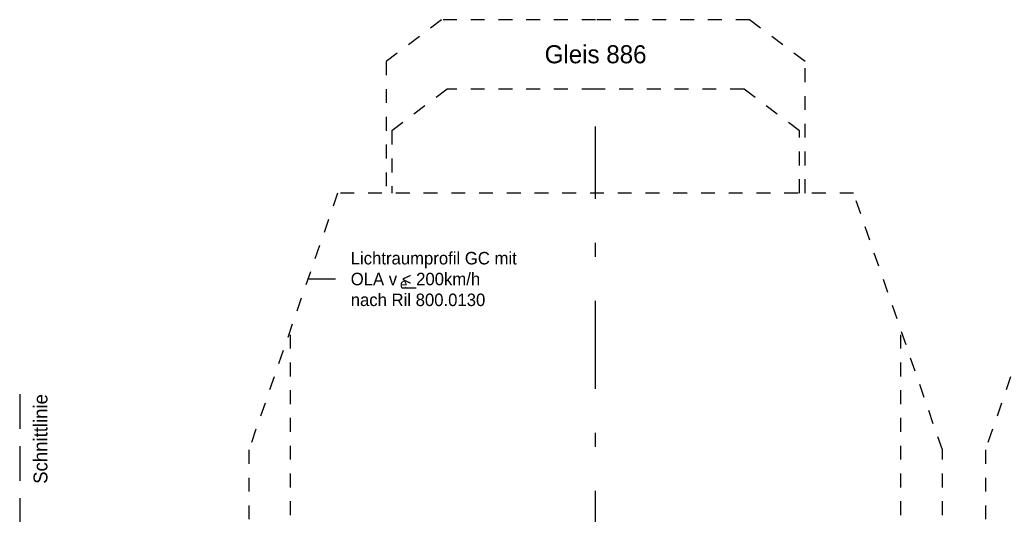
# Model space of a CAD drawing. Header units: metres. Extents: x -8 to 484, y -254 to 116.
# Tile 95 of 172: x 146 to 153.1, y 64.94 to 68.5. Entities that reach past the tile are written whole.
import ezdxf

# ---------------------------------------------------------------- set-up
doc = ezdxf.new("R2010")
doc.units = ezdxf.units.M
doc.linetypes.add('STRICHLINIE', pattern=[0.75, 0.5, -0.25])
doc.linetypes.add('STRICHPUNKT', pattern=[25.4, 12.7, -6.35, 0, -6.35])
for name, color, linetype in [('GTU_A_Begrenzung QP', 7, 'Continuous'), ('GTU_A_Gleisachse', 7, 'STRICHPUNKT'), ('GTU_A_Lichtraumprofil', 252, 'Continuous'), ('GTU_A_Texte', 7, 'Continuous')]:
    doc.layers.add(name, color=color, linetype=linetype)
doc.styles.add('PROVI', font='PROVI.SHX')

# ---------------------------------------------------------------- blocks, each defined once
blk = doc.blocks.new('Lira_250m GC mit_Ola')
at = {"layer": 'GTU_A_Lichtraumprofil', "linetype": 'ByBlock', "lineweight": -3, "ltscale": 5}
blk.add_line((-1.1245, 4.2809), (-1.3245, 4.2809), dxfattribs=at)
at = {"layer": 'GTU_A_Lichtraumprofil', "linetype": 'STRICHLINIE', "ltscale": 0.2}
for points in [[(2.26, 4.9), (2.26, 5.85), (1.86, 6.15), (0.75, 6.15), (-0.36, 6.15), (-0.76, 5.85), (-0.76, 4.9)], [(2.22, 4.9), (2.22, 5.35), (1.82, 5.65), (0.75, 5.65), (-0.32, 5.65), (-0.72, 5.35), (-0.72, 4.9)], [(0.75, 0.055), (1.3875, 0.055), (1.3875, -0.038), (1.4625, -0.038), (1.4625, 0), (1.6125, 0), (1.6125, 0.055), (2.025, 0.055), (3.25, 0.055), (3.25, 0.38), (3.25, 3.05), (2.61, 4.9), (-1.11, 4.9), (-1.75, 3.05), (-1.75, 0.38), (-1.75, 0.055), (-0.525, 0.055), (-0.1125, 0.055), (-0.1125, 0), (0.0375, 0), (0.0375, -0.038), (0.1125, -0.038), (0.1125, 0.055), (0.75, 0.055)], [(-1.75, 0.38), (-1.45, 0.38), (-1.45, 3.9172)], [(3.25, 0.38), (2.95, 0.38), (2.95, 3.9172)], [(-0.525, 0.055), (-0.85, 0.38), (-0.95, 0.38), (-0.95, 0.76), (-1.75, 0.76)], [(2.025, 0.055), (2.35, 0.38), (2.45, 0.38), (2.45, 0.76), (3.25, 0.76)]]:
    blk.add_lwpolyline(points, dxfattribs=at)
at = {"layer": 'GTU_A_Lichtraumprofil', "insert": (-1.0154, 4.2809), "char_height": 0.09, "width": 1.375291, "attachment_point": 4, "style": 'PROVI', "bg_fill": 3, "box_fill_scale": 1, "bg_fill_color": 256, "bg_fill_true_color": 13158600, "bg_fill_transparency": 0}
blk.add_mtext('Lichtraumprofil GC mit OLA v {\\L<} 200km/h\\Pnach Ril 800.0130', dxfattribs=at)
at = {"layer": 'GTU_A_Lichtraumprofil', "insert": (-0.66, 4.2462), "char_height": 0.07, "width": 0.018265, "attachment_point": 4, "style": 'PROVI'}
blk.add_mtext('e', dxfattribs=at)

msp = doc.modelspace()

# ---------------------------------------------------------------- linework, layer by layer
at = {"layer": 'GTU_A_Begrenzung QP', "linetype": 'STRICHLINIE', "ltscale": 0.5}
msp.add_line((146, 65.8025), (146, 60.8025), dxfattribs=at)

# ---------------------------------------------------------------- block references
at = {"layer": 'GTU_A_Lichtraumprofil'}
for p in [(149.402, 62.3501), (154.712, 62.3501)]:
    msp.add_blockref('Lira_250m GC mit_Ola', p, dxfattribs=at)

# ---------------------------------------------------------------- texts
at = {"layer": 'GTU_A_Begrenzung QP', "linetype": 'STRICHLINIE', "ltscale": 0.5, "insert": (146.0999, 65.8025), "char_height": 0.1, "attachment_point": 3, "rotation": 90, "line_spacing_factor": 0.9, "style": 'PROVI', "bg_fill": 2}
msp.add_mtext('Schnittlinie', dxfattribs=at)

# ---------------------------------------------------------------- next in the draw order: linework, layer by layer
at = {"layer": 'GTU_A_Gleisachse', "color": 7, "ltscale": 0.05}
msp.add_line((150.1518, 61.73), (150.1518, 67.73), dxfattribs=at)

# ---------------------------------------------------------------- next in the draw order: texts
at = {"layer": 'GTU_A_Texte', "insert": (150.152, 68.2501), "char_height": 0.13, "attachment_point": 5, "style": 'PROVI', "bg_fill": 3, "box_fill_scale": 1, "bg_fill_color": 1, "bg_fill_transparency": 0}
msp.add_mtext('Gleis 886', dxfattribs=at)

doc.saveas('drawing.dxf')
